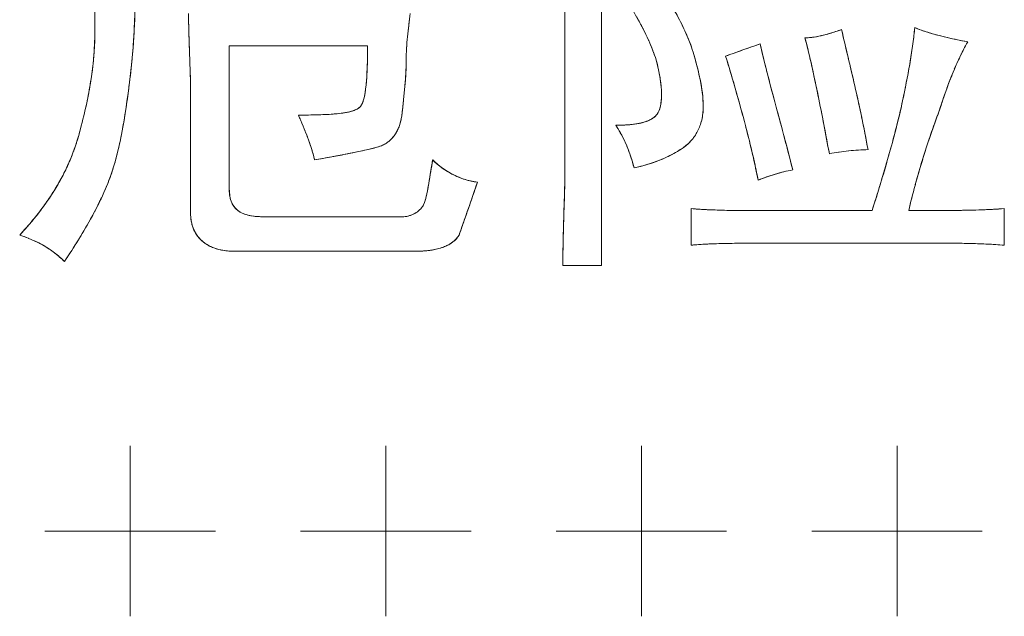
# Model space of a CAD drawing. Extents: x 4773 to 8448, y 27273 to 31291.
# Tile 33 of 99: x 6199 to 6246, y 28335 to 28363. Entities that reach past the tile are written whole.
import ezdxf

# ---------------------------------------------------------------- set-up
doc = ezdxf.new("R2010")
doc.units = 0
doc.header["$LTSCALE"] = 7.5
doc.header["$MEASUREMENT"] = 0
doc.layers.get('0').update_dxf_attribs({"linetype": 'CONTINUOUS', "lineweight": 18})

msp = doc.modelspace()

# ---------------------------------------------------------------- linework, layer by layer
at = {"linetype": 'Continuous'}
for p, q in [((6226.803, 28351.424), (6226.803, 28371.003)), ((6226.803, 28351.424), (6226.803, 28371.003)), ((6225.084, 28368.233), (6225.084, 28356.009)), ((6225.084, 28368.233), (6225.084, 28356.009)), ((6203.022, 28366.801), (6203.022, 28362.503)), ((6203.022, 28366.801), (6203.022, 28362.503)), ((6217.753, 28362.695), (6217.761, 28362.756)), ((6204.859, 28362.413), (6204.862, 28362.466)), ((6209.325, 28361.739), (6215.82, 28361.739)), ((6209.325, 28361.739), (6215.82, 28361.739)), ((6209.325, 28355.054), (6209.325, 28361.739)), ((6209.325, 28355.054), (6209.325, 28361.739)), ((6217.65, 28361.623), (6217.651, 28361.638)), ((6233.846, 28361.695), (6233.813, 28361.683)), ((6241.422, 28361.855), (6241.419, 28361.833)), ((6243.456, 28362.041), (6243.412, 28362.05)), ((6204.768, 28361.138), (6204.773, 28361.192)), ((6233.061, 28361.411), (6233.031, 28361.4)), ((6236.581, 28361.212), (6236.589, 28361.177)), ((6243.686, 28361.346), (6243.697, 28361.367)), ((6241.297, 28361.032), (6241.293, 28361.007)), ((6207.495, 28360.48), (6207.496, 28360.438)), ((6231.355, 28360.517), (6231.349, 28360.54)), ((6234.578, 28360.481), (6234.57, 28360.514)), ((6243.356, 28360.618), (6243.367, 28360.642)), ((6217.573, 28359.843), (6217.576, 28359.877)), ((6202.736, 28359.577), (6202.73, 28359.546)), ((6207.511, 28359.447), (6207.511, 28353.908)), ((6207.511, 28359.447), (6207.511, 28353.908)), ((6233.14, 28359.538), (6233.156, 28359.483)), ((6243.01, 28359.731), (6243.018, 28359.755)), ((6204.524, 28359.133), (6204.538, 28359.232)), ((6202.524, 28358.57), (6202.516, 28358.539)), ((6237.146, 28358.534), (6237.172, 28358.402)), ((6239.014, 28358.4), (6239.008, 28358.426)), ((6204.403, 28358.338), (6204.407, 28358.368)), ((6233.56, 28357.999), (6233.582, 28357.915)), ((6204.259, 28357.535), (6204.264, 28357.561)), ((6212.988, 28357.483), (6212.993, 28357.471)), ((6235.357, 28357.549), (6235.349, 28357.581)), ((6242.235, 28357.506), (6242.253, 28357.56)), ((6204.087, 28356.754), (6204.091, 28356.774)), ((6214.887, 28356.672), (6214.928, 28356.68)), ((6215.575, 28356.816), (6215.617, 28356.826)), ((6233.896, 28356.638), (6233.915, 28356.555)), ((6237.937, 28356.746), (6237.952, 28356.749)), ((6238.397, 28356.807), (6238.415, 28356.809)), ((6240.375, 28356.906), (6240.357, 28356.843)), ((6214.138, 28356.53), (6214.191, 28356.54)), ((6241.86, 28356.35), (6241.878, 28356.407)), ((6218.765, 28355.709), (6218.742, 28355.569)), ((6218.823, 28356.072), (6218.765, 28355.709)), ((6201.391, 28355.429), (6201.384, 28355.417)), ((6239.985, 28355.556), (6239.953, 28355.45)), ((6241.523, 28355.184), (6241.536, 28355.231)), ((6225.069, 28354.954), (6225.068, 28354.902)), ((6220.695, 28354.511), (6220.716, 28354.572)), ((6200.541, 28354.115), (6200.533, 28354.104)), ((6203.016, 28353.98), (6203.025, 28353.998)), ((6220.292, 28353.365), (6220.476, 28353.884)), ((6231.005, 28354.099), (6231.005, 28352.379)), ((6231.005, 28354.099), (6231.005, 28352.379)), ((6231.912, 28354.042), (6231.867, 28354.044)), ((6232.86, 28354.014), (6232.8, 28354.015)), ((6233.864, 28354.004), (6233.794, 28354.005)), ((6239.505, 28354.003), (6234.921, 28354.003)), ((6239.505, 28354.003), (6234.921, 28354.003)), ((6242.458, 28354.005), (6242.353, 28354.004)), ((6244.69, 28354.044), (6244.648, 28354.042)), ((6245.713, 28352.379), (6245.713, 28354.099)), ((6245.713, 28352.379), (6245.713, 28354.099)), ((6217.443, 28353.717), (6210.949, 28353.717)), ((6217.443, 28353.717), (6210.949, 28353.717)), ((6220.273, 28353.311), (6220.292, 28353.365)), ((6202.599, 28353.227), (6202.614, 28353.252)), ((6225.004, 28352.684), (6225.003, 28352.645)), ((6231.76, 28352.434), (6231.793, 28352.435)), ((6232.637, 28352.463), (6232.692, 28352.464)), ((6233.644, 28352.473), (6233.741, 28352.474)), ((6234.825, 28352.475), (6242.466, 28352.475)), ((6234.825, 28352.475), (6242.466, 28352.475)), ((6243.244, 28352.474), (6243.267, 28352.473)), ((6244.019, 28352.464), (6244.074, 28352.463)), ((6244.846, 28352.436), (6244.886, 28352.434)), ((6209.612, 28352.093), (6218.016, 28352.093)), ((6209.612, 28352.093), (6218.016, 28352.093)), ((6224.988, 28351.424), (6226.803, 28351.424)), ((6224.988, 28351.424), (6226.803, 28351.424)), ((6204.676, 28342.952), (6204.676, 28334.952)), ((6216.676, 28342.952), (6216.676, 28334.952)), ((6228.676, 28342.952), (6228.676, 28334.952)), ((6240.676, 28342.952), (6240.676, 28334.952)), ((6200.676, 28338.952), (6208.676, 28338.952)), ((6212.676, 28338.952), (6220.676, 28338.952)), ((6224.676, 28338.952), (6232.676, 28338.952)), ((6236.676, 28338.952), (6244.676, 28338.952))]:
    msp.add_line(p, q, dxfattribs=at)
for centre, radius, start, end in [((6156.092, 28365.011), 48.836, 357.0122, 358.6019), ((6214.146, 28355.114), 16.387, 26.9962, 29.1805), ((6220.022, 28357.518), 11.777, 24.7265, 27.5825), ((6220.488, 28364.72), 21.129, 352.2063, 354.2374), ((6188.679, 28362.51), 14.343, 356.0908, 359.9737), ((6168.234, 28364.364), 36.677, 355.0389, 356.9521), ((6215.949, 28356.046), 14.358, 26.8079, 26.9507), ((6217.611, 28356.872), 12.502, 24.3073, 26.8628), ((6235.841, 28367.728), 5.656, 283.983, 284.1112), ((6234.999, 28370.758), 8.801, 286.4511, 286.5779), ((6234.062, 28373.847), 12.029, 286.6559, 288.0375), ((6226.55, 28396.913), 36.288, 288.0398, 288.5143), ((6248.066, 28383.896), 22.336, 256.631, 257.9719), ((6219.143, 28357.576), 10.817, 24.0815, 24.2488), ((6220.549, 28358.192), 9.282, 21.0838, 24.1544), ((6223.796, 28359.191), 7.648, 20.9793, 21.1282), ((6254.632, 28303.466), 61.827, 109.67801, 110.04227), ((6241.173, 28341.123), 21.837, 108.4763, 109.6024), ((6213.485, 28365.677), 28.197, 350.5197, 352.1653), ((6252.895, 28406.631), 45.578, 258.0473, 258.7374), ((6187.114, 28362.618), 15.911, 352.5274, 356.0841), ((6107.496, 28357.589), 100.04, 1.65632, 2.19433), ((6227.334, 28361.064), 9.699, 176.7008, 179.9641), ((6221.823, 28358.694), 7.911, 20.8187, 21.0057), ((6212.206, 28355.771), 19.73, 15.3726, 16.7347), ((6225.723, 28381.93), 21.791, 288.4755, 289.5945), ((6150.076, 28335.827), 86.382, 15.9317, 17.12399), ((6212.329, 28419.413), 61.596, 289.66855, 290.0462), ((6179.901, 28348.048), 58.189, 11.8248, 13.04), ((6256.562, 28355.077), 14.321, 154.0385, 157.1327), ((6178.846, 28363.424), 26.023, 352.4841, 354.9615), ((6224.01, 28359.451), 5.597, 16.8338, 17.0168), ((6215.117, 28356.583), 16.708, 15.2162, 15.3358), ((6217.444, 28357.205), 14.299, 13.4866, 15.2567), ((6205.041, 28367.087), 36.758, 349.0871, 350.4792), ((6184.775, 28362.926), 18.271, 349.4382, 352.5253), ((6220.306, 28358.753), 9.363, 10.0484, 11.9191), ((6222.035, 28359.058), 7.607, 7.8917, 10.0545), ((6220.902, 28358.03), 10.745, 11.1117, 13.3811), ((6348.511, 28389.74), 117.63, 194.40272, 195.08795), ((6260.83, 28353.277), 18.953, 157.2104, 160.014), ((6105.199, 28373.199), 100.316, 351.99693, 352.45118), ((6183.628, 28362.821), 34.076, 353.9488, 354.987), ((6222.87, 28359.179), 6.764, 7.6878, 7.852), ((6223.611, 28359.274), 6.017, 5.3277, 7.7308), ((6224.875, 28359.391), 4.747, 2.3421, 5.3438), ((6222.225, 28358.299), 9.394, 10.9395, 11.0615), ((6223.359, 28358.509), 8.241, 8.1597, 10.9963), ((6132.175, 28338.007), 106.959, 11.06421, 11.85048), ((6195.174, 28368.986), 46.807, 347.8821, 349.0906), ((6181.337, 28363.57), 21.769, 346.7197, 349.3455), ((6225.959, 28359.434), 3.663, 358.859, 2.352), ((6224.32, 28358.655), 7.269, 7.9697, 8.1008), ((6225.179, 28358.767), 6.403, 4.4039, 8.0409), ((6167.328, 28340.743), 68.443, 14.60375, 15.89096), ((6265.751, 28351.487), 24.189, 160.0738, 162.6942), ((6164.293, 28364.857), 40.636, 350.8113, 351.903), ((6112.23, 28370.386), 105.872, 353.60131, 353.9505), ((6228.816, 28358.871), 2.762, 353.4676, 0.0529), ((6226.482, 28358.867), 5.096, 0.079, 4.408), ((5610.552, 28190.877), 646.654, 14.939222, 15.080436), ((6209.007, 28366.045), 32.665, 345.9037, 347.8335), ((6176.394, 28364.741), 26.848, 344.4353, 346.6437), ((6228.805, 28358.987), 0.757, 316.3313, 326.1734), ((6228.826, 28358.972), 0.731, 326.2348, 336.0589), ((6229.04, 28358.846), 2.536, 346.7546, 353.46), ((6057.483, 28323.405), 183.065, 10.47183, 11.02124), ((6282.218, 28343.836), 42.256, 159.4297, 161.0477), ((6179.703, 28362.355), 25.024, 348.9573, 350.7637), ((6227.477, 28367.157), 9.143, 269.9669, 271.6473), ((6222.886, 28354.96), 5.509, 29.378, 33.6714), ((6227.504, 28366.03), 8.015, 271.6819, 271.8295), ((6227.539, 28365.075), 7.06, 271.7934, 273.6912), ((6227.59, 28364.226), 6.209, 273.729, 273.9086), ((6227.651, 28363.405), 5.386, 273.855, 276.3589), ((6227.793, 28362.141), 4.114, 276.3486, 279.3758), ((6229.309, 28358.769), 2.256, 332.8005, 339.7733), ((6229.201, 28358.808), 2.371, 339.7814, 346.7487), ((6180.368, 28346.118), 59.919, 10.33589, 11.82804), ((6193.783, 28369.851), 48.357, 344.4728, 345.9223), ((6193.199, 28360.054), 9.402, 339.8917, 344.47), ((6187.029, 28360.92), 17.559, 346.3434, 348.8866), ((6215.913, 28358.381), 1.442, 315.4568, 323.5351), ((6215.805, 28358.46), 1.576, 323.5579, 331.0741), ((6222.581, 28354.788), 5.859, 25.2333, 29.3745), ((6229.409, 28358.713), 2.142, 318.6235, 325.6421), ((6229.375, 28358.735), 2.182, 325.6484, 332.7944), ((6182.316, 28344.633), 52.959, 13.1013, 14.5245), ((6123.223, 28327.687), 116.042, 14.078, 14.91205), ((6278.858, 28344.99), 38.703, 161.1325, 162.843), ((6202.666, 28353.544), 11.048, 17.9746, 20.8214), ((6215.916, 28358.39), 1.446, 298.7812, 306.995), ((6215.945, 28358.351), 1.398, 307.0279, 315.4251), ((6222.162, 28354.591), 6.322, 21.2791, 25.2308), ((6229.416, 28358.708), 2.133, 304.691, 311.5811), ((6229.419, 28358.704), 2.128, 311.5845, 318.6188), ((6192.913, 28360.16), 9.707, 335.4062, 339.7693), ((6193.088, 28360.093), 9.519, 339.784, 339.9), ((6191.07, 28359.935), 13.399, 342.9608, 346.2686), ((6204.937, 28354.282), 8.66, 14.0897, 17.9618), ((6206.362, 28399.526), 43.694, 280.3218, 281.2508), ((6208.5, 28388.826), 32.782, 281.3079, 282.4622), ((6210.474, 28379.943), 23.683, 282.5413, 283.9955), ((6221.619, 28354.38), 6.905, 17.5452, 21.2776), ((6227.554, 28361.441), 5.441, 295.8293, 300.1094), ((6227.698, 28361.191), 5.152, 300.1179, 304.6827), ((6195.237, 28347.623), 39.696, 11.351, 13.0046), ((6241.406, 28333.354), 23.648, 98.4367, 99.509), ((6240.148, 28341.868), 15.042, 96.685, 98.3937), ((6173.823, 28375.395), 69.073, 343.30878, 344.41971), ((6192.395, 28360.4), 10.278, 331.0768, 335.2382), ((6192.687, 28360.26), 9.954, 335.2604, 335.4228), ((6203.959, 28412.751), 57.135, 279.4461, 280.2624), ((6302.074, 28342.542), 84.343, 170.54929, 170.76893), ((6221.496, 28359.012), 3.706, 225.0139, 230.4354), ((6221.547, 28359.074), 3.786, 230.4299, 235.6955), ((6220.936, 28354.164), 7.621, 14.0054, 17.5439), ((6226.327, 28365.055), 9.265, 282.4874, 285.1485), ((6226.714, 28363.628), 7.787, 285.1487, 288.2352), ((6226.897, 28363.056), 7.187, 288.2763, 288.4065), ((6227.057, 28362.59), 6.694, 288.3686, 291.8259), ((6227.334, 28361.896), 5.946, 291.8269, 295.8219), ((6277.037, 28345.554), 36.797, 162.9374, 164.7513), ((6221.557, 28359.087), 3.803, 235.6896, 240.8971), ((6221.532, 28359.042), 3.751, 240.8909, 246.1343), ((6237.576, 28347.046), 9.058, 107.008, 109.678), ((6237.133, 28348.503), 7.535, 103.6846, 107.0228), ((6191.668, 28360.803), 11.11, 327.1219, 331.0002), ((6192.467, 28359.749), 12.017, 335.1353, 338.5688), ((6193.856, 28359.189), 10.52, 338.6437, 338.8021), ((6200.769, 28358.358), 18.187, 349.6992, 350.1802), ((6194.377, 28359.47), 24.674, 350.1669, 350.3233), ((6185.471, 28360.984), 33.709, 350.3303, 350.5758), ((6167.571, 28363.96), 51.854, 350.5707, 350.6875), ((6221.484, 28358.933), 3.632, 246.128, 251.4874), ((6221.429, 28358.766), 3.456, 251.4813, 257.0337), ((6221.381, 28358.557), 3.242, 257.0283, 262.8403), ((6149.907, 28379.036), 74.916, 340.94001, 341.56055), ((6238.062, 28345.684), 10.504, 109.6678, 111.8235), ((6148.393, 28383.031), 95.625, 342.32866, 343.23627), ((6276.47, 28345.71), 36.208, 164.8325, 166.7602), ((6190.699, 28361.432), 12.265, 323.3729, 326.9775), ((6191.218, 28361.087), 11.641, 327.0084, 327.1501), ((6212.661, 28356.083), 6.078, 346.7725, 348.369), ((6210.825, 28356.469), 7.955, 348.3098, 348.4766), ((6208.527, 28356.93), 10.298, 348.5156, 349.5077), ((6204.932, 28357.605), 13.956, 349.4732, 349.6848), ((6189.219, 28361.252), 15.597, 332.2814, 335.1435), ((6216.923, 28354.956), 1.667, 340.2285, 340.5874), ((6117.243, 28390.368), 109.49, 340.53568, 340.88335), ((6189.521, 28362.309), 13.733, 320.0517, 323.3124), ((6184.945, 28363.497), 20.424, 329.8931, 332.2267), ((6217.43, 28354.975), 1.26, 283.6211, 290.1591), ((6217.435, 28354.963), 1.247, 290.1462, 296.5824), ((6217.459, 28354.916), 1.194, 296.568, 303.2731), ((6217.506, 28354.844), 1.108, 303.259, 310.3097), ((6217.575, 28354.763), 1.002, 310.2958, 317.9256), ((6350.011, 28349.702), 125.043, 178.11342, 178.63359), ((6232.868, 28376.771), 22.749, 265.302, 267.4786), ((6233.444, 28390.071), 36.061, 267.5638, 268.9768), ((6234.057, 28425.245), 71.241, 269.03668, 269.78812), ((6234.735, 28625.246), 271.243, 269.81616, 270.03932), ((6241.416, 28691.881), 337.878, 269.96742, 270.15889), ((6242.143, 28448.778), 94.774, 270.19047, 270.86613), ((6242.812, 28405.063), 51.054, 270.8579, 272.0609), ((6243.556, 28384.862), 30.839, 272.1089, 274.0113), ((6188.057, 28363.538), 15.644, 316.9428, 319.9036), ((6188.829, 28362.878), 14.629, 319.9359, 320.0836), ((6209.292, 28353.81), 1.773, 192.874, 200.2838), ((6217.442, 28354.897), 1.18, 270.0342, 277.0744), ((6217.436, 28354.951), 1.235, 277.0632, 283.6324), ((6197.184, 28345.92), 7.31, 68.2258, 71.6247), ((6179.377, 28366.727), 26.861, 327.8846, 329.8268), ((6209.13, 28353.751), 1.601, 200.2988, 208.1994), ((6209.047, 28353.707), 1.506, 208.2207, 216.5136), ((6219.17, 28353.426), 1.106, 320.2361, 329.0142), ((6197.446, 28346.593), 6.587, 68.0386, 68.1666), ((6197.663, 28347.119), 6.018, 64.211, 68.0927), ((6197.86, 28347.537), 5.557, 64.0261, 64.1588), ((6198.018, 28347.853), 5.204, 59.7307, 64.0699), ((6172.345, 28371.138), 35.162, 326.2743, 327.8894), ((6209.031, 28353.696), 1.488, 216.5399, 224.9425), ((6209.071, 28353.736), 1.544, 224.9659, 232.9998), ((6209.149, 28353.842), 1.675, 233.0186, 240.6761), ((6219.108, 28353.478), 1.186, 311.6688, 320.2022), ((6279.721, 28351.385), 54.733, 178.6812, 179.9589), ((6233.882, 28283.074), 69.4, 90.19626, 90.98226), ((6234.631, 28049.664), 302.811, 89.96325, 90.16845), ((6242.595, 28211.04), 141.435, 89.73708, 90.05235), ((6243.022, 28303.965), 48.509, 88.8225, 89.7106), ((6243.39, 28321.567), 30.903, 87.2989, 88.732), ((6243.698, 28328.075), 24.387, 85.2612, 87.2072), ((6198.246, 28348.245), 4.75, 54.913, 59.7192), ((6198.339, 28348.38), 4.585, 49.8919, 54.8952), ((6209.558, 28355.171), 3.076, 260.1649, 265.3106), ((6209.607, 28355.774), 3.681, 265.3098, 270.0714), ((6218.022, 28358.267), 6.174, 269.9465, 272.963), ((6218.087, 28357.032), 4.937, 272.9524, 276.496), ((6218.202, 28356.024), 3.923, 276.4903, 280.487), ((6198.263, 28348.292), 4.702, 44.9747, 49.8734)]:
    msp.add_arc(centre, radius, start, end, dxfattribs=at)
for points, knots in [([(6204.645, 28360.02), (6204.704, 28360.463), (6204.796, 28361.352), (6204.907, 28363.135), (6204.932, 28364.475), (6204.932, 28365.368)], [0, 0, 0, 0, 0.250004, 0.500012, 1, 1, 1, 1]), ([(6227.662, 28364.413), (6227.851, 28364.122), (6228.217, 28363.533), (6228.724, 28362.625), (6229.096, 28361.841), (6229.338, 28361.191), (6229.432, 28360.856), (6229.467, 28360.686)], [0, 0, 0, 0, 0.25002, 0.500028, 0.749999, 0.875006, 1, 1, 1, 1]), ([(6231.101, 28361.453), (6231.01, 28361.753), (6230.783, 28362.341), (6230.217, 28363.464), (6229.721, 28364.267), (6229.381, 28364.795)], [0, 0, 0, 0, 0.249949, 0.499973, 1, 1, 1, 1]), ([(6207.415, 28363.267), (6207.415, 28362.949), (6207.429, 28362.312), (6207.478, 28361.039), (6207.511, 28360.084), (6207.511, 28359.447)], [0, 0, 0, 0, 0.250005, 0.50001, 1, 1, 1, 1]), ([(6217.634, 28361.07), (6217.634, 28361.438), (6217.682, 28362.174), (6217.78, 28362.902), (6217.825, 28363.267)], [0, 0, 0, 0, 0.499924, 1, 1, 1, 1]), ([(6241.511, 28362.599), (6241.453, 28362.02), (6241.284, 28360.869), (6241.059, 28359.729), (6240.938, 28359.16)], [0, 0, 0, 0, 0.499972, 1, 1, 1, 1]), ([(6243.994, 28361.93), (6243.573, 28362.014), (6242.942, 28362.145), (6242.113, 28362.37), (6241.708, 28362.514), (6241.511, 28362.599)], [0, 0, 0, 0, 0.500015, 0.750024, 1, 1, 1, 1]), ([(6203.022, 28362.503), (6203.022, 28361.664), (6202.866, 28359.983), (6202.483, 28358.346), (6202.258, 28357.537)], [0, 0, 0, 0, 0.499871, 1, 1, 1, 1]), ([(6238.072, 28362.503), (6237.793, 28362.41), (6237.235, 28362.223), (6236.647, 28362.121), (6236.353, 28362.121)], [0, 0, 0, 0, 0.500521, 1, 1, 1, 1]), ([(6236.353, 28362.121), (6236.475, 28361.674), (6236.687, 28360.77), (6236.975, 28359.409), (6237.243, 28358.045), (6237.415, 28357.133), (6237.499, 28356.677)], [0, 0, 0, 0, 0.249994, 0.499994, 0.749998, 1, 1, 1, 1]), ([(6239.314, 28356.868), (6239.142, 28357.814), (6238.747, 28359.698), (6238.293, 28361.567), (6238.072, 28362.503)], [0, 0, 0, 0, 0.499987, 1, 1, 1, 1]), ([(6215.82, 28361.739), (6215.82, 28361.505), (6215.816, 28361.155), (6215.802, 28360.688), (6215.785, 28360.338), (6215.76, 28359.989), (6215.722, 28359.64), (6215.673, 28359.352), (6215.611, 28359.127), (6215.565, 28359.018), (6215.533, 28358.969)], [0, 0, 0, 0, 0.250038, 0.375059, 0.50008, 0.625099, 0.750113, 0.875098, 0.937597, 1, 1, 1, 1]), ([(6235.78, 28355.913), (6235.533, 28356.902), (6235.135, 28358.378), (6234.607, 28360.347), (6234.363, 28361.337), (6234.252, 28361.835)], [0, 0, 0, 0, 0.499999, 0.75, 1, 1, 1, 1]), ([(6242.657, 28358.683), (6242.832, 28359.242), (6243.12, 28360.074), (6243.583, 28361.152), (6243.848, 28361.676), (6243.994, 28361.93)], [0, 0, 0, 0, 0.499977, 0.749999, 1, 1, 1, 1]), ([(6231.578, 28358.874), (6231.578, 28359.312), (6231.456, 28360.187), (6231.226, 28361.033), (6231.101, 28361.453)], [0, 0, 0, 0, 0.499696, 1, 1, 1, 1]), ([(6232.629, 28361.262), (6232.924, 28360.302), (6233.485, 28358.373), (6233.96, 28356.42), (6234.157, 28355.436)], [0, 0, 0, 0, 0.500023, 1, 1, 1, 1]), ([(6217.443, 28358.587), (6217.489, 28359), (6217.581, 28359.825), (6217.634, 28360.655), (6217.634, 28361.07)], [0, 0, 0, 0, 0.500055, 1, 1, 1, 1]), ([(6229.467, 28360.686), (6229.537, 28360.354), (6229.621, 28359.849), (6229.627, 28359.171), (6229.563, 28358.83), (6229.495, 28358.675)], [0, 0, 0, 0, 0.500385, 0.750586, 1, 1, 1, 1]), ([(6203.881, 28356.009), (6204.082, 28356.66), (6204.371, 28357.995), (6204.555, 28359.345), (6204.645, 28360.02)], [0, 0, 0, 0, 0.499878, 1, 1, 1, 1]), ([(6215.533, 28358.969), (6215.477, 28358.857), (6215.298, 28358.745), (6215.06, 28358.666), (6214.81, 28358.607), (6214.493, 28358.562), (6213.982, 28358.518), (6213.341, 28358.496), (6212.829, 28358.492), (6212.572, 28358.492)], [0, 0, 0, 0, 0.122883, 0.185515, 0.248166, 0.373451, 0.498759, 0.749372, 1, 1, 1, 1]), ([(6230.63, 28356.954), (6230.782, 28357.059), (6231.061, 28357.311), (6231.365, 28357.784), (6231.542, 28358.316), (6231.578, 28358.688), (6231.578, 28358.874)], [0, 0, 0, 0, 0.249901, 0.499833, 0.749854, 1, 1, 1, 1]), ([(6240.938, 28359.16), (6240.844, 28358.724), (6240.636, 28357.856), (6240.167, 28356.134), (6239.776, 28354.853), (6239.505, 28354.003)], [0, 0, 0, 0, 0.250001, 0.500004, 1, 1, 1, 1]), ([(6212.572, 28358.492), (6212.719, 28358.149), (6213.013, 28357.463), (6213.246, 28356.752), (6213.336, 28356.391)], [0, 0, 0, 0, 0.500089, 1, 1, 1, 1]), ([(6216.202, 28356.964), (6216.378, 28357.008), (6216.638, 28357.113), (6216.925, 28357.342), (6217.162, 28357.623), (6217.356, 28358.045), (6217.423, 28358.406), (6217.443, 28358.587)], [0, 0, 0, 0, 0.2496, 0.374796, 0.499994, 0.749749, 1, 1, 1, 1]), ([(6229.495, 28358.675), (6229.457, 28358.591), (6229.347, 28358.435), (6229.115, 28358.274), (6228.855, 28358.168), (6228.494, 28358.077), (6228.03, 28358.024), (6227.657, 28358.014), (6227.471, 28358.014)], [0, 0, 0, 0, 0.124572, 0.249413, 0.374456, 0.499572, 0.749732, 1, 1, 1, 1]), ([(6241.224, 28354.003), (6241.411, 28354.797), (6241.839, 28356.374), (6242.37, 28357.919), (6242.657, 28358.683)], [0, 0, 0, 0, 0.499994, 1, 1, 1, 1]), ([(6227.471, 28358.014), (6227.674, 28357.711), (6228.017, 28357.06), (6228.242, 28356.363), (6228.331, 28356.009)], [0, 0, 0, 0, 0.499887, 1, 1, 1, 1]), ([(6202.258, 28357.537), (6202.135, 28357.096), (6201.825, 28356.232), (6200.97, 28354.611), (6200.112, 28353.525), (6199.488, 28352.857)], [0, 0, 0, 0, 0.250118, 0.50026, 1, 1, 1, 1]), ([(6213.336, 28356.391), (6213.817, 28356.471), (6214.776, 28356.642), (6215.729, 28356.846), (6216.202, 28356.964)], [0, 0, 0, 0, 0.500015, 1, 1, 1, 1]), ([(6228.331, 28356.009), (6228.737, 28356.099), (6229.541, 28356.329), (6230.288, 28356.717), (6230.63, 28356.954)], [0, 0, 0, 0, 0.500249, 1, 1, 1, 1]), ([(6237.499, 28356.677), (6237.8, 28356.727), (6238.401, 28356.818), (6239.01, 28356.868), (6239.314, 28356.868)], [0, 0, 0, 0, 0.500081, 1, 1, 1, 1]), ([(6218.876, 28356.391), (6218.845, 28356.205), (6218.785, 28355.834), (6218.71, 28355.37), (6218.644, 28355), (6218.588, 28354.723), (6218.53, 28354.495), (6218.466, 28354.318), (6218.424, 28354.233), (6218.398, 28354.194)], [0, 0, 0, 0, 0.250017, 0.500034, 0.625043, 0.750048, 0.875034, 0.937529, 1, 1, 1, 1]), ([(6220.977, 28355.34), (6220.583, 28355.389), (6219.811, 28355.637), (6219.156, 28356.11), (6218.876, 28356.391)], [0, 0, 0, 0, 0.499833, 1, 1, 1, 1]), ([(6201.589, 28351.615), (6202.049, 28352.305), (6202.71, 28353.36), (6203.457, 28354.839), (6203.76, 28355.613), (6203.881, 28356.009)], [0, 0, 0, 0, 0.500001, 0.750034, 1, 1, 1, 1]), ([(6225.084, 28356.009), (6225.084, 28355.244), (6225.029, 28353.717), (6224.988, 28352.189), (6224.988, 28351.424)], [0, 0, 0, 0, 0.5, 1, 1, 1, 1]), ([(6234.157, 28355.436), (6234.419, 28355.541), (6234.951, 28355.731), (6235.502, 28355.867), (6235.78, 28355.913)], [0, 0, 0, 0, 0.500061, 1, 1, 1, 1]), ([(6220.117, 28352.857), (6220.187, 28353.065), (6220.332, 28353.478), (6220.625, 28354.303), (6220.838, 28354.925), (6220.977, 28355.34)], [0, 0, 0, 0, 0.250001, 0.500001, 1, 1, 1, 1]), ([(6210.949, 28353.717), (6210.746, 28353.717), (6210.44, 28353.733), (6210.045, 28353.83), (6209.767, 28353.963), (6209.541, 28354.175), (6209.401, 28354.45), (6209.336, 28354.749), (6209.325, 28354.952), (6209.325, 28355.054)], [0, 0, 0, 0, 0.250116, 0.375227, 0.500187, 0.624959, 0.749806, 0.874852, 1, 1, 1, 1]), ([(6207.511, 28353.908), (6207.511, 28353.647), (6207.572, 28353.245), (6207.833, 28352.786), (6208.206, 28352.411), (6208.825, 28352.141), (6209.35, 28352.093), (6209.612, 28352.093)], [0, 0, 0, 0, 0.249566, 0.374842, 0.500109, 0.749538, 1, 1, 1, 1]), ([(6218.398, 28354.194), (6218.297, 28354.042), (6217.995, 28353.803), (6217.626, 28353.717), (6217.443, 28353.717)], [0, 0, 0, 0, 0.499228, 1, 1, 1, 1]), ([(6234.921, 28354.003), (6234.268, 28354.003), (6232.962, 28354.001), (6231.656, 28354.044), (6231.005, 28354.099)], [0, 0, 0, 0, 0.500035, 1, 1, 1, 1]), ([(6245.713, 28354.099), (6244.966, 28354.045), (6243.469, 28354.003), (6241.973, 28354.003), (6241.224, 28354.003)], [0, 0, 0, 0, 0.499976, 1, 1, 1, 1]), ([(6199.488, 28352.857), (6199.877, 28352.727), (6200.449, 28352.487), (6201.135, 28352.032), (6201.444, 28351.761), (6201.589, 28351.615)], [0, 0, 0, 0, 0.499732, 0.749865, 1, 1, 1, 1]), ([(6218.016, 28352.093), (6218.21, 28352.093), (6218.599, 28352.109), (6219.08, 28352.19), (6219.449, 28352.312), (6219.711, 28352.443), (6219.944, 28352.621), (6220.067, 28352.774), (6220.117, 28352.857)], [0, 0, 0, 0, 0.250116, 0.500089, 0.625158, 0.750183, 0.875131, 1, 1, 1, 1]), ([(6231.005, 28352.379), (6231.322, 28352.411), (6231.958, 28352.449), (6233.232, 28352.477), (6234.188, 28352.475), (6234.825, 28352.475)], [0, 0, 0, 0, 0.249994, 0.499995, 1, 1, 1, 1]), ([(6242.466, 28352.475), (6243.007, 28352.475), (6244.09, 28352.475), (6245.173, 28352.424), (6245.713, 28352.379)], [0, 0, 0, 0, 0.500024, 1, 1, 1, 1])]:
    msp.add_open_spline(points, degree=3, knots=knots, dxfattribs=at)
for points in [[(6207.415, 28363.267), (6207.415, 28362.981), (6207.421, 28362.683), (6207.43, 28362.376)], [(6217.761, 28362.756), (6217.782, 28362.923), (6217.803, 28363.093), (6217.825, 28363.267)], [(6217.694, 28362.168), (6217.711, 28362.343), (6217.732, 28362.517), (6217.753, 28362.695)], [(6241.939, 28362.436), (6241.789, 28362.487), (6241.646, 28362.541), (6241.511, 28362.599)], [(6207.43, 28362.376), (6207.439, 28362.065), (6207.451, 28361.745), (6207.463, 28361.419)], [(6217.651, 28361.638), (6217.662, 28361.816), (6217.676, 28361.992), (6217.694, 28362.168)], [(6230.93, 28361.948), (6230.867, 28362.11), (6230.797, 28362.275), (6230.719, 28362.444)], [(6236.644, 28362.136), (6236.547, 28362.126), (6236.45, 28362.121), (6236.353, 28362.121)], [(6236.353, 28362.121), (6236.423, 28361.864), (6236.499, 28361.561), (6236.581, 28361.212)], [(6236.93, 28362.178), (6236.834, 28362.161), (6236.739, 28362.146), (6236.644, 28362.136)], [(6237.208, 28362.239), (6237.115, 28362.216), (6237.022, 28362.196), (6236.93, 28362.178)], [(6237.492, 28362.317), (6237.401, 28362.29), (6237.311, 28362.265), (6237.22, 28362.242)], [(6238.38, 28361.207), (6238.273, 28361.656), (6238.17, 28362.089), (6238.072, 28362.503)], [(6242.403, 28362.293), (6242.242, 28362.338), (6242.087, 28362.385), (6241.939, 28362.436)], [(6242.902, 28362.165), (6242.73, 28362.206), (6242.564, 28362.248), (6242.403, 28362.293)], [(6215.82, 28361.739), (6215.82, 28360.211), (6215.724, 28359.256), (6215.533, 28358.969)], [(6231.101, 28361.453), (6231.054, 28361.609), (6230.999, 28361.767), (6230.937, 28361.929)], [(6234.252, 28361.835), (6233.708, 28361.653), (6233.173, 28361.443), (6232.629, 28361.262)], [(6234.57, 28360.514), (6234.454, 28360.968), (6234.347, 28361.407), (6234.252, 28361.835)], [(6243.697, 28361.367), (6243.8, 28361.579), (6243.9, 28361.766), (6243.994, 28361.93)], [(6229.218, 28361.506), (6229.274, 28361.36), (6229.322, 28361.221), (6229.362, 28361.089)], [(6239.008, 28358.426), (6238.803, 28359.409), (6238.586, 28360.339), (6238.38, 28361.207)], [(6217.618, 28360.481), (6217.628, 28360.682), (6217.634, 28360.879), (6217.634, 28361.07)], [(6229.368, 28361.071), (6229.409, 28360.936), (6229.442, 28360.807), (6229.467, 28360.686)], [(6207.496, 28360.438), (6207.505, 28360.11), (6207.511, 28359.778), (6207.511, 28359.447)], [(6217.576, 28359.877), (6217.593, 28360.081), (6217.608, 28360.283), (6217.618, 28360.481)], [(6229.621, 28359.362), (6229.619, 28359.29), (6229.615, 28359.223), (6229.609, 28359.158)], [(6215.533, 28358.969), (6215.342, 28358.587), (6214.387, 28358.492), (6212.572, 28358.492)], [(6229.585, 28358.979), (6229.574, 28358.922), (6229.562, 28358.869), (6229.547, 28358.819)], [(6229.609, 28359.158), (6229.603, 28359.095), (6229.595, 28359.035), (6229.585, 28358.979)], [(6212.572, 28358.492), (6212.643, 28358.328), (6212.713, 28358.164), (6212.782, 28357.998)], [(6217.405, 28358.334), (6217.421, 28358.415), (6217.433, 28358.5), (6217.443, 28358.587)], [(6229.353, 28358.464), (6229.323, 28358.433), (6229.29, 28358.403), (6229.254, 28358.375)], [(6229.547, 28358.819), (6229.532, 28358.767), (6229.514, 28358.72), (6229.495, 28358.675)], [(6212.782, 28357.998), (6212.853, 28357.829), (6212.922, 28357.658), (6212.988, 28357.483)], [(6217.277, 28357.892), (6217.304, 28357.96), (6217.329, 28358.032), (6217.351, 28358.107)], [(6217.351, 28358.107), (6217.372, 28358.179), (6217.39, 28358.255), (6217.405, 28358.334)], [(6228.662, 28358.121), (6228.599, 28358.107), (6228.532, 28358.093), (6228.463, 28358.082)], [(6228.839, 28358.17), (6228.783, 28358.152), (6228.724, 28358.136), (6228.662, 28358.121)], [(6228.996, 28358.228), (6228.947, 28358.207), (6228.895, 28358.188), (6228.839, 28358.17)], [(6229.133, 28358.296), (6229.091, 28358.272), (6229.045, 28358.249), (6228.996, 28358.228)], [(6229.254, 28358.375), (6229.217, 28358.347), (6229.177, 28358.32), (6229.133, 28358.296)], [(6217.184, 28357.698), (6217.218, 28357.759), (6217.249, 28357.824), (6217.277, 28357.892)], [(6216.202, 28356.964), (6216.277, 28356.983), (6216.35, 28357.005), (6216.418, 28357.032)], [(6216.418, 28357.032), (6216.487, 28357.058), (6216.551, 28357.088), (6216.613, 28357.122)], [(6238.415, 28356.809), (6238.565, 28356.827), (6238.716, 28356.841), (6238.863, 28356.851)], [(6238.863, 28356.851), (6239.018, 28356.862), (6239.169, 28356.868), (6239.314, 28356.868)], [(6203.664, 28355.385), (6203.747, 28355.598), (6203.819, 28355.806), (6203.881, 28356.009)], [(6225.084, 28356.009), (6225.084, 28355.659), (6225.078, 28355.308), (6225.069, 28354.954)], [(6235.35, 28355.825), (6235.493, 28355.859), (6235.636, 28355.889), (6235.78, 28355.913)], [(6210.949, 28353.717), (6209.803, 28353.717), (6209.325, 28354.099), (6209.325, 28355.054)], [(6225.068, 28354.902), (6225.059, 28354.547), (6225.047, 28354.187), (6225.036, 28353.819)], [(6218.448, 28354.284), (6218.432, 28354.25), (6218.416, 28354.22), (6218.398, 28354.194)], [(6218.492, 28354.392), (6218.478, 28354.353), (6218.464, 28354.317), (6218.448, 28354.284)], [(6218.538, 28354.535), (6218.524, 28354.487), (6218.51, 28354.443), (6218.496, 28354.402)], [(6218.578, 28354.692), (6218.565, 28354.636), (6218.551, 28354.583), (6218.538, 28354.535)], [(6207.511, 28353.908), (6207.511, 28353.821), (6207.515, 28353.737), (6207.524, 28353.657)], [(6218.398, 28354.194), (6218.375, 28354.159), (6218.348, 28354.125), (6218.319, 28354.092)], [(6207.524, 28353.657), (6207.532, 28353.573), (6207.546, 28353.493), (6207.564, 28353.415)], [(6220.117, 28352.857), (6220.164, 28352.996), (6220.216, 28353.147), (6220.273, 28353.311)], [(6219.584, 28352.382), (6219.643, 28352.412), (6219.699, 28352.445), (6219.751, 28352.48)], [(6219.751, 28352.48), (6219.804, 28352.515), (6219.852, 28352.553), (6219.897, 28352.592)], [(6231.005, 28352.379), (6231.239, 28352.403), (6231.49, 28352.421), (6231.76, 28352.434)], [(6231.793, 28352.435), (6232.056, 28352.448), (6232.337, 28352.457), (6232.637, 28352.463)], [(6208.329, 28352.381), (6208.396, 28352.343), (6208.468, 28352.309), (6208.543, 28352.278)], [(6208.543, 28352.278), (6208.616, 28352.248), (6208.693, 28352.222), (6208.774, 28352.199)], [(6208.774, 28352.199), (6208.856, 28352.175), (6208.942, 28352.156), (6209.032, 28352.14)], [(6218.916, 28352.167), (6219.004, 28352.183), (6219.087, 28352.202), (6219.165, 28352.224)], [(6219.165, 28352.224), (6219.243, 28352.245), (6219.316, 28352.269), (6219.386, 28352.295)], [(6219.386, 28352.295), (6219.456, 28352.321), (6219.522, 28352.35), (6219.584, 28352.382)]]:
    msp.add_open_spline(points, degree=3, dxfattribs=at)

doc.saveas('drawing.dxf')
